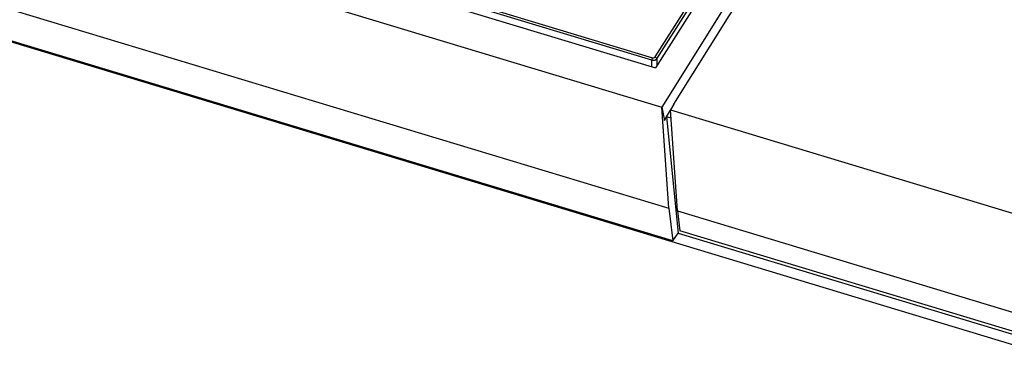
# Model space of a CAD drawing. Extents: x 0 to 594, y 0 to 420.
# Tile 18 of 25: x 497 to 517, y 124 to 131. Entities that reach past the tile are written whole.
import ezdxf

# ---------------------------------------------------------------- set-up
doc = ezdxf.new("R2010")
doc.units = 0
doc.header["$LTSCALE"] = 32.67
doc.layers.get('0').update_dxf_attribs({"linetype": 'CONTINUOUS'})

msp = doc.modelspace()

# ---------------------------------------------------------------- linework, layer by layer
at = {"color": 9, "linetype": 'CONTINUOUS'}
for p, q in [((510.097, 130.134), (486.967, 137.121)), ((486.981, 137.172), (510.112, 130.185)), ((510.097, 129.995), (510.097, 130.134)), ((510.204, 130.163), (510.203, 130.02))]:
    msp.add_line(p, q, dxfattribs=at)
at = {"color": 7, "linetype": 'CONTINUOUS'}
for p, q in [((486.915, 136.997), (510.173, 129.972)), ((486.33, 136.39), (510.309, 129.148)), ((486.268, 134.331), (510.454, 127.025)), ((511.508, 132.075), (510.173, 129.972)), ((496.369, 130.598), (519.246, 123.688)), ((510.537, 126.341), (496.382, 130.617)), ((510.557, 129.206), (510.49, 129.093)), ((510.454, 127.025), (510.309, 129.148)), ((510.309, 129.148), (510.361, 128.869)), ((510.405, 128.946), (510.491, 129.083)), ((510.636, 126.971), (510.49, 129.093)), ((510.49, 129.093), (518.928, 126.544)), ((510.361, 128.869), (510.406, 128.946)), ((510.406, 128.946), (510.649, 126.501)), ((510.502, 128.917), (510.406, 128.946)), ((510.454, 127.025), (510.537, 126.341)), ((510.636, 126.971), (510.686, 126.552)), ((510.636, 126.971), (519.247, 124.369)), ((510.537, 126.341), (510.649, 126.501)), ((510.649, 126.501), (519.371, 123.866)), ((519.254, 123.965), (510.686, 126.552))]:
    msp.add_line(p, q, dxfattribs=at)
for points in [[(516.459, 137.883), (514.925, 135.98), (513.383, 133.884), (511.841, 131.603), (510.306, 129.148)], [(512.872, 132.826), (511.712, 131.065), (510.556, 129.206)]]:
    msp.add_lwpolyline(points, dxfattribs=at)
at = {"color": 9, "linetype": 'CONTINUOUS'}
for points in [[(510.165, 130.201), (511.468, 132.249), (512.775, 134.17), (514.082, 135.958), (515.384, 137.609)], [(510.204, 130.163), (511.506, 132.209), (512.812, 134.128), (514.117, 135.916), (515.418, 137.565)], [(510.112, 130.185), (510.105, 130.169), (510.099, 130.151), (510.097, 130.134)], [(510.097, 130.134), (510.128, 130.13), (510.159, 130.133), (510.185, 130.145), (510.204, 130.163)], [(510.112, 130.185), (510.133, 130.183), (510.152, 130.189), (510.165, 130.201)], [(510.165, 130.201), (510.184, 130.192), (510.198, 130.178), (510.204, 130.163)]]:
    msp.add_lwpolyline(points, dxfattribs=at)

doc.saveas('drawing.dxf')
